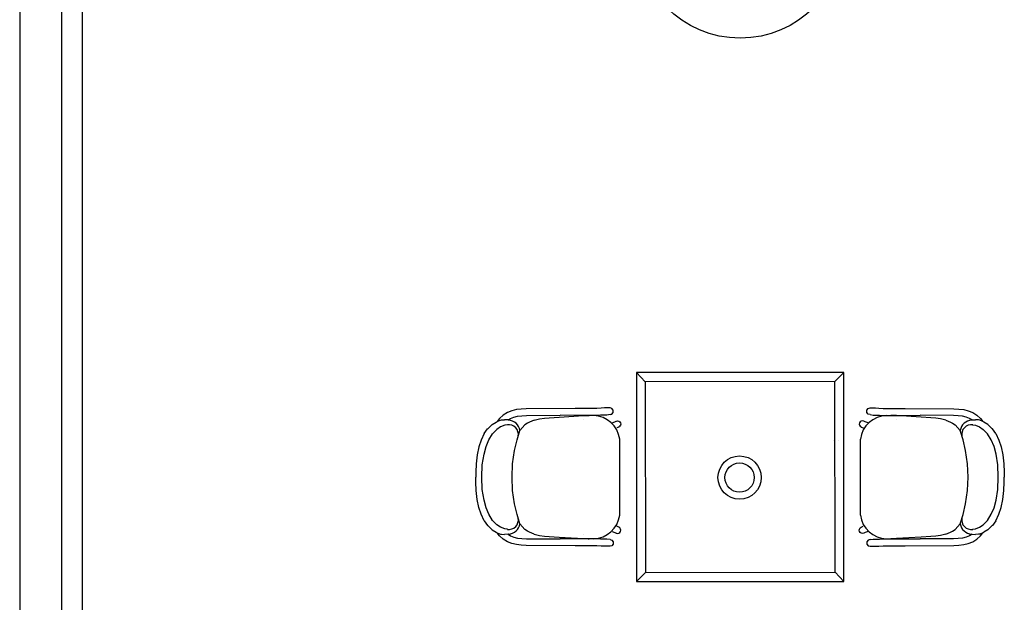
# Model space of a CAD drawing. Header units: millimetres. Extents: x -11575 to 52845, y -36266 to 23021.
# Tile 113 of 184: x 30153 to 33744, y 12006 to 14130. Entities that reach past the tile are written whole.
import ezdxf

# ---------------------------------------------------------------- set-up
doc = ezdxf.new("R2010")
doc.units = ezdxf.units.MM
doc.header["$MEASUREMENT"] = 0
doc.layers.add('GREY SCALE', color=9, linetype='Continuous', true_color=0x808080)
doc.layers.add('GREYSCALE', color=9, linetype='Continuous', lineweight=0, true_color=0x808080)

# ---------------------------------------------------------------- blocks, each defined once
blk = doc.blocks.new('FLOOR PLAN')
at = {"layer": 'GREYSCALE', "color": 0, "lineweight": -2, "ltscale": 0.2}
blk.add_line((153, 16760.7), (152.7, 10251.7), dxfattribs=at)
at = {"layer": 'GREYSCALE', "color": 0, "lineweight": -2, "ltscale": 0.25}
for p, q in [((305.4, 16757.9), (305.1, 10115.7)), ((381, 14166.1), (381, 4141))]:
    blk.add_line(p, q, dxfattribs=at)
at = {"layer": 'GREYSCALE', "color": 0, "lineweight": -2}
for p, q in [((2402.4, 12843.4), (2434.5, 12809.9)), ((3159.3, 12843.4), (3125.9, 12811.3)), ((2273.5, 12714.1), (2258.1, 12712.8)), ((2286, 12714.4), (2273.5, 12714.1)), ((2305.6, 12714.4), (2286, 12714.4)), ((2305.8, 12714.4), (2305.6, 12714.4)), ((2306, 12714.4), (2305.8, 12714.4)), ((2313.2, 12712.1), (2306, 12714.4)), ((3247.2, 12712.1), (3254.3, 12714.4)), ((3254.3, 12714.4), (3254.6, 12714.4)), ((3254.6, 12714.4), (3254.8, 12714.4)), ((3254.8, 12714.4), (3274.4, 12714.4)), ((3274.4, 12714.4), (3286.9, 12714.1)), ((3286.9, 12714.1), (3302.3, 12712.8)), ((1916.8, 12688.5), (1903.1, 12676.1)), ((1931.6, 12697.7), (1916.8, 12688.5)), ((1947.5, 12704.2), (1931.6, 12697.7)), ((1942.6, 12676), (1954.9, 12681)), ((1964.3, 12708.2), (1947.5, 12704.2)), ((1954.9, 12681), (1968.7, 12684.2)), ((1982, 12710.4), (1964.3, 12708.2)), ((1968.7, 12684.2), (1984.2, 12686.2)), ((2000.7, 12711.4), (1982, 12710.4)), ((1984.2, 12686.2), (2001.5, 12687.1)), ((2178.3, 12712.2), (2000.7, 12711.4)), ((2001.5, 12687.1), (2123.6, 12687.6)), ((2066.4, 12676.9), (2083.7, 12678.3)), ((2083.7, 12678.3), (2119.9, 12680.6)), ((2119.9, 12680.6), (2208.8, 12686.3)), ((2178.4, 12686.7), (2123.6, 12687.6)), ((2223.8, 12712.3), (2178.3, 12712.2)), ((2223.9, 12686.8), (2178.4, 12686.7)), ((2208.8, 12686.3), (2226.7, 12686.8)), ((2242.3, 12712.4), (2223.8, 12712.3)), ((2242.4, 12686.9), (2223.9, 12686.8)), ((2226.7, 12686.8), (2227.2, 12686.8)), ((2227.2, 12686.8), (2230.1, 12686.7)), ((2252.8, 12712.5), (2242.3, 12712.4)), ((2252.9, 12687), (2242.4, 12686.9)), ((2258.1, 12712.8), (2252.8, 12712.5)), ((2257.7, 12687), (2252.9, 12687)), ((2271.1, 12687.7), (2257.7, 12687)), ((2279.7, 12688.4), (2271.1, 12687.7)), ((2291.9, 12688.6), (2279.7, 12688.4)), ((2294.9, 12688.7), (2291.9, 12688.6)), ((2306, 12690), (2294.9, 12688.7)), ((2306, 12690), (2313.2, 12692.3)), ((2317.6, 12706), (2313.2, 12712.1)), ((2313.2, 12692.3), (2317.6, 12698.4)), ((2317.6, 12698.4), (2317.6, 12706)), ((3242.8, 12706), (3247.2, 12712.1)), ((3242.8, 12698.4), (3242.8, 12706)), ((3247.2, 12692.3), (3242.8, 12698.4)), ((3254.3, 12690), (3247.2, 12692.3)), ((3254.3, 12690), (3265.5, 12688.7)), ((3265.5, 12688.7), (3268.5, 12688.6)), ((3268.5, 12688.6), (3280.7, 12688.4)), ((3280.7, 12688.4), (3289.3, 12687.7)), ((3289.3, 12687.7), (3302.7, 12687)), ((3302.3, 12712.8), (3307.6, 12712.5)), ((3302.7, 12687), (3307.5, 12687)), ((3307.5, 12687), (3318, 12686.9)), ((3307.6, 12712.5), (3318.1, 12712.4)), ((3318, 12686.9), (3336.5, 12686.8)), ((3318.1, 12712.4), (3336.6, 12712.3)), ((3333.2, 12686.8), (3330.3, 12686.7)), ((3333.6, 12686.8), (3333.2, 12686.8)), ((3351.5, 12686.3), (3333.6, 12686.8)), ((3336.5, 12686.8), (3381.9, 12686.7)), ((3336.6, 12712.3), (3382, 12712.2)), ((3440.5, 12680.6), (3351.5, 12686.3)), ((3381.9, 12686.7), (3436.8, 12687.6)), ((3382, 12712.2), (3559.7, 12711.4)), ((3558.9, 12687.1), (3436.8, 12687.6)), ((3476.7, 12678.3), (3440.5, 12680.6)), ((3494, 12676.9), (3476.7, 12678.3)), ((3576.2, 12686.2), (3558.9, 12687.1)), ((3559.7, 12711.4), (3578.4, 12710.4)), ((3591.7, 12684.2), (3576.2, 12686.2)), ((3578.4, 12710.4), (3596.1, 12708.2)), ((3605.5, 12681), (3591.7, 12684.2)), ((3596.1, 12708.2), (3612.9, 12704.2)), ((3617.8, 12676), (3605.5, 12681)), ((3612.9, 12704.2), (3628.8, 12697.7)), ((3628.8, 12697.7), (3643.6, 12688.5)), ((3643.6, 12688.5), (3657.2, 12676.1)), ((1861.2, 12640), (1875.7, 12654.5)), ((1875.7, 12654.5), (1890.7, 12663.1)), ((1890.7, 12663.1), (1893.8, 12664.9)), ((1907, 12645), (1893.6, 12636.2)), ((1893.8, 12664.9), (1894.7, 12665.3)), ((1903.1, 12676.1), (1894.7, 12665.3)), ((1894.7, 12665.3), (1906, 12669.9)), ((1906, 12669.9), (1910.4, 12670.5)), ((1921.8, 12651.1), (1907, 12645)), ((1910.4, 12670.5), (1921.6, 12671.6)), ((1933.9, 12670.6), (1921.6, 12671.6)), ((1931.5, 12652.4), (1921.8, 12651.1)), ((1932.3, 12652.5), (1931.5, 12652.4)), ((1933.9, 12670.6), (1942.6, 12676)), ((1935.5, 12670.5), (1933.9, 12670.6)), ((1944.2, 12672), (1944.1, 12672)), ((1995.6, 12652.6), (1977.3, 12632)), ((2005, 12658.6), (1995.6, 12652.6)), ((2011.9, 12663), (2005, 12658.6)), ((2029.1, 12669.8), (2011.9, 12663)), ((2029.1, 12669.8), (2049.1, 12674.5)), ((2049.1, 12674.5), (2066.4, 12676.9)), ((2209.5, 12672.2), (2209.4, 12672.2)), ((2313.3, 12660.5), (2323.3, 12663.7)), ((2323.3, 12663.7), (2329, 12666.3)), ((2329, 12666.3), (2329.2, 12666.4)), ((2329.2, 12666.4), (2333.6, 12667.3)), ((2337.9, 12644.9), (2330.8, 12641.5)), ((2333.6, 12667.3), (2338, 12666.4)), ((2338, 12645), (2337.9, 12644.9)), ((2338, 12666.4), (2341.8, 12663.9)), ((2341.8, 12647.5), (2338, 12645)), ((2341.8, 12663.9), (2344.3, 12660.1)), ((2344.3, 12651.3), (2341.8, 12647.5)), ((2344.3, 12660.1), (2345.1, 12655.7)), ((2345.1, 12655.7), (2344.3, 12651.3)), ((3216.1, 12660.1), (3215.2, 12655.7)), ((3215.2, 12655.7), (3216.1, 12651.3)), ((3218.6, 12663.9), (3216.1, 12660.1)), ((3216.1, 12651.3), (3218.6, 12647.5)), ((3222.4, 12666.4), (3218.6, 12663.9)), ((3218.6, 12647.5), (3222.4, 12645)), ((3226.8, 12667.3), (3222.4, 12666.4)), ((3222.4, 12645), (3222.5, 12644.9)), ((3222.5, 12644.9), (3229.5, 12641.5)), ((3231.2, 12666.4), (3226.8, 12667.3)), ((3231.4, 12666.3), (3231.2, 12666.4)), ((3237, 12663.7), (3231.4, 12666.3)), ((3247.1, 12660.5), (3237, 12663.7)), ((3350.9, 12672.2), (3350.9, 12672.2)), ((3511.3, 12674.5), (3494, 12676.9)), ((3531.3, 12669.8), (3511.3, 12674.5)), ((3531.3, 12669.8), (3548.5, 12663)), ((3548.5, 12663), (3555.4, 12658.6)), ((3555.4, 12658.6), (3564.7, 12652.6)), ((3564.7, 12652.6), (3583.1, 12632)), ((3616.2, 12672), (3616.3, 12672)), ((3626.5, 12670.6), (3617.8, 12676)), ((3624.9, 12670.5), (3626.5, 12670.6)), ((3626.5, 12670.6), (3638.8, 12671.6)), ((3628.1, 12652.5), (3628.9, 12652.4)), ((3628.9, 12652.4), (3638.6, 12651.1)), ((3638.6, 12651.1), (3653.4, 12645)), ((3649.9, 12670.5), (3638.8, 12671.6)), ((3654.3, 12669.9), (3649.9, 12670.5)), ((3653.4, 12645), (3666.7, 12636.2)), ((3665.7, 12665.3), (3654.3, 12669.9)), ((3657.2, 12676.1), (3665.7, 12665.3)), ((3666.6, 12664.9), (3665.7, 12665.3)), ((3669.7, 12663.1), (3666.6, 12664.9)), ((3684.6, 12654.5), (3669.7, 12663.1)), ((3699.2, 12640), (3684.6, 12654.5)), ((1847, 12620.9), (1835.7, 12597.2)), ((1847, 12620.9), (1859.6, 12638.6)), ((1859.6, 12638.6), (1861.2, 12640)), ((1863.6, 12597.6), (1877.5, 12619.7)), ((1893.6, 12636.2), (1877.5, 12619.7)), ((1966.8, 12598.4), (1977.3, 12632)), ((3593.5, 12598.4), (3583.1, 12632)), ((3666.7, 12636.2), (3682.9, 12619.7)), ((3696.8, 12597.6), (3682.9, 12619.7)), ((3700.8, 12638.6), (3699.2, 12640)), ((3713.4, 12620.9), (3700.8, 12638.6)), ((3713.4, 12620.9), (3724.7, 12597.2)), ((1827.6, 12572.7), (1821.2, 12543.2)), ((1835.7, 12597.2), (1827.6, 12572.7)), ((1846.4, 12546.5), (1853.8, 12574.2)), ((1853.8, 12574.2), (1863.6, 12597.6)), ((1957.8, 12559.4), (1966.8, 12598.4)), ((2341.3, 12323.8), (2341.3, 12600.5)), ((3121.4, 12595.5), (3121.7, 12595.5)), ((3139.2, 12595.2), (3139.6, 12595.2)), ((3219.1, 12323.8), (3219.1, 12600.5)), ((3602.5, 12559.4), (3593.5, 12598.4)), ((3706.6, 12574.2), (3696.8, 12597.6)), ((3713.9, 12546.5), (3706.6, 12574.2)), ((3724.7, 12597.2), (3732.7, 12572.7)), ((3732.7, 12572.7), (3739.1, 12543.2)), ((1821.2, 12543.2), (1817.4, 12511)), ((1840.2, 12506.8), (1846.4, 12546.5)), ((1950.8, 12510.9), (1957.8, 12559.4)), ((3609.5, 12510.9), (3602.5, 12559.4)), ((3720.2, 12506.8), (3713.9, 12546.5)), ((3739.1, 12543.2), (3743, 12511)), ((1817.4, 12511), (1816.2, 12480.1)), ((1839, 12462.1), (1840.2, 12506.8)), ((1948.5, 12462.2), (1950.8, 12510.9)), ((3611.9, 12462.2), (3609.5, 12510.9)), ((3721.4, 12462.1), (3720.2, 12506.8)), ((3743, 12511), (3744.2, 12480.1)), ((1816.2, 12480.1), (1816.4, 12462.2)), ((3744.2, 12480.1), (3744, 12462.2)), ((1816.2, 12444.2), (1816.4, 12462.1)), ((1817.4, 12413.3), (1816.2, 12444.2)), ((1840.2, 12417.5), (1839, 12462.1)), ((1948.5, 12462.1), (1948.5, 12462.2)), ((1948.5, 12462.1), (1948.5, 12462.1)), ((1950.8, 12413.4), (1948.5, 12462.1)), ((3609.5, 12413.4), (3611.9, 12462.1)), ((3611.9, 12462.1), (3611.9, 12462.2)), ((3611.9, 12462.1), (3611.9, 12462.1)), ((3720.2, 12417.5), (3721.4, 12462.1)), ((3743, 12413.3), (3744.2, 12444.2)), ((3744.2, 12444.2), (3744, 12462.1)), ((1821.2, 12381.1), (1817.4, 12413.3)), ((1846.4, 12377.8), (1840.2, 12417.5)), ((1957.8, 12364.9), (1950.8, 12413.4)), ((3602.5, 12364.9), (3609.5, 12413.4)), ((3713.9, 12377.8), (3720.2, 12417.5)), ((3739.1, 12381.1), (3743, 12413.3)), ((1827.6, 12351.6), (1821.2, 12381.1)), ((1853.8, 12350.1), (1846.4, 12377.8)), ((1966.8, 12325.9), (1957.8, 12364.9)), ((3593.5, 12325.9), (3602.5, 12364.9)), ((3706.6, 12350.1), (3713.9, 12377.8)), ((3732.7, 12351.6), (3739.1, 12381.1)), ((1835.7, 12327.1), (1827.6, 12351.6)), ((1847, 12303.4), (1835.7, 12327.1)), ((1863.6, 12326.7), (1853.8, 12350.1)), ((1877.5, 12304.6), (1863.6, 12326.7)), ((1977.3, 12292.3), (1966.8, 12325.9)), ((3583.1, 12292.3), (3593.5, 12325.9)), ((3682.9, 12304.6), (3696.8, 12326.7)), ((3696.8, 12326.7), (3706.6, 12350.1)), ((3713.4, 12303.4), (3724.7, 12327.1)), ((3724.7, 12327.1), (3732.7, 12351.6)), ((1847, 12303.4), (1859.6, 12285.7)), ((1859.6, 12285.7), (1861.2, 12284.3)), ((1861.2, 12284.3), (1875.7, 12269.8)), ((1893.6, 12288.1), (1877.5, 12304.6)), ((1907, 12279.3), (1893.6, 12288.1)), ((1995.6, 12271.7), (1977.3, 12292.3)), ((2337.9, 12279.4), (2330.8, 12282.8)), ((3222.5, 12279.4), (3229.5, 12282.8)), ((3564.7, 12271.7), (3583.1, 12292.3)), ((3653.4, 12279.3), (3666.7, 12288.1)), ((3666.7, 12288.1), (3682.9, 12304.6)), ((3699.2, 12284.3), (3684.6, 12269.8)), ((3700.8, 12285.7), (3699.2, 12284.3)), ((3713.4, 12303.4), (3700.8, 12285.7)), ((1875.7, 12269.8), (1890.7, 12261.2)), ((1890.7, 12261.2), (1893.8, 12259.4)), ((1893.8, 12259.4), (1894.7, 12259)), ((1894.7, 12259), (1906, 12254.4)), ((1903.1, 12248.2), (1894.7, 12259)), ((1916.8, 12235.8), (1903.1, 12248.2)), ((1906, 12254.4), (1910.4, 12253.8)), ((1921.8, 12273.2), (1907, 12279.3)), ((1910.4, 12253.8), (1921.6, 12252.7)), ((1933.9, 12253.7), (1921.6, 12252.7)), ((1931.5, 12271.9), (1921.8, 12273.2)), ((1932.3, 12271.8), (1931.5, 12271.9)), ((1935.5, 12253.8), (1933.9, 12253.7)), ((1933.9, 12253.7), (1942.6, 12248.3)), ((1942.6, 12248.3), (1954.9, 12243.3)), ((1944.2, 12252.3), (1944.1, 12252.3)), ((2005, 12265.7), (1995.6, 12271.7)), ((2011.9, 12261.3), (2005, 12265.7)), ((2029.1, 12254.5), (2011.9, 12261.3)), ((2029.1, 12254.5), (2049.1, 12249.8)), ((2049.1, 12249.8), (2066.4, 12247.4)), ((2066.4, 12247.4), (2083.7, 12246)), ((2209.5, 12252.1), (2209.4, 12252.1)), ((2313.3, 12263.8), (2323.3, 12260.6)), ((2323.3, 12260.6), (2329, 12258)), ((2329, 12258), (2329.2, 12257.9)), ((2329.2, 12257.9), (2333.6, 12257)), ((2333.6, 12257), (2338, 12257.9)), ((2338, 12279.3), (2337.9, 12279.4)), ((2341.8, 12276.8), (2338, 12279.3)), ((2338, 12257.9), (2341.8, 12260.4)), ((2344.3, 12273), (2341.8, 12276.8)), ((2341.8, 12260.4), (2344.3, 12264.2)), ((2345.1, 12268.6), (2344.3, 12273)), ((2344.3, 12264.2), (2345.1, 12268.6)), ((3215.2, 12268.6), (3216.1, 12273)), ((3216.1, 12264.2), (3215.2, 12268.6)), ((3216.1, 12273), (3218.6, 12276.8)), ((3218.6, 12260.4), (3216.1, 12264.2)), ((3218.6, 12276.8), (3222.4, 12279.3)), ((3222.4, 12257.9), (3218.6, 12260.4)), ((3222.4, 12279.3), (3222.5, 12279.4)), ((3226.8, 12257), (3222.4, 12257.9)), ((3231.2, 12257.9), (3226.8, 12257)), ((3231.4, 12258), (3231.2, 12257.9)), ((3237, 12260.6), (3231.4, 12258)), ((3247.1, 12263.8), (3237, 12260.6)), ((3350.9, 12252.1), (3350.9, 12252.1)), ((3494, 12247.4), (3476.7, 12246)), ((3511.3, 12249.8), (3494, 12247.4)), ((3531.3, 12254.5), (3511.3, 12249.8)), ((3531.3, 12254.5), (3548.5, 12261.3)), ((3548.5, 12261.3), (3555.4, 12265.7)), ((3555.4, 12265.7), (3564.7, 12271.7)), ((3617.8, 12248.3), (3605.5, 12243.3)), ((3616.2, 12252.3), (3616.3, 12252.3)), ((3626.5, 12253.7), (3617.8, 12248.3)), ((3624.9, 12253.8), (3626.5, 12253.7)), ((3626.5, 12253.7), (3638.8, 12252.7)), ((3628.1, 12271.8), (3628.9, 12271.9)), ((3628.9, 12271.9), (3638.6, 12273.2)), ((3638.6, 12273.2), (3653.4, 12279.3)), ((3649.9, 12253.8), (3638.8, 12252.7)), ((3643.6, 12235.8), (3657.2, 12248.2)), ((3654.3, 12254.4), (3649.9, 12253.8)), ((3665.7, 12259), (3654.3, 12254.4)), ((3657.2, 12248.2), (3665.7, 12259)), ((3666.6, 12259.4), (3665.7, 12259)), ((3669.7, 12261.2), (3666.6, 12259.4)), ((3684.6, 12269.8), (3669.7, 12261.2)), ((1931.6, 12226.6), (1916.8, 12235.8)), ((1947.5, 12220.1), (1931.6, 12226.6)), ((1964.3, 12216.1), (1947.5, 12220.1)), ((1954.9, 12243.3), (1968.7, 12240.1)), ((1982, 12213.9), (1964.3, 12216.1)), ((1968.7, 12240.1), (1984.2, 12238.1)), ((2000.7, 12212.9), (1982, 12213.9)), ((1984.2, 12238.1), (2001.5, 12237.2)), ((2178.3, 12212.1), (2000.7, 12212.9)), ((2001.5, 12237.2), (2123.6, 12236.7)), ((2083.7, 12246), (2119.9, 12243.7)), ((2119.9, 12243.7), (2208.8, 12237.9)), ((2178.4, 12237.6), (2123.6, 12236.7)), ((2223.8, 12212), (2178.3, 12212.1)), ((2223.9, 12237.5), (2178.4, 12237.6)), ((2208.8, 12237.9), (2226.7, 12237.5)), ((2242.3, 12211.9), (2223.8, 12212)), ((2242.4, 12237.4), (2223.9, 12237.5)), ((2226.7, 12237.5), (2227.2, 12237.5)), ((2227.2, 12237.5), (2230.1, 12237.6)), ((2252.8, 12211.8), (2242.3, 12211.9)), ((2252.9, 12237.3), (2242.4, 12237.4)), ((2258.1, 12211.5), (2252.8, 12211.8)), ((2257.7, 12237.3), (2252.9, 12237.3)), ((2271.1, 12236.6), (2257.7, 12237.3)), ((2273.5, 12210.2), (2258.1, 12211.5)), ((2279.7, 12235.9), (2271.1, 12236.6)), ((2291.9, 12235.7), (2279.7, 12235.9)), ((2294.9, 12235.6), (2291.9, 12235.7)), ((2306, 12234.3), (2294.9, 12235.6)), ((2306, 12234.3), (2313.2, 12232)), ((2313.2, 12212.2), (2306, 12209.9)), ((2313.2, 12232), (2317.6, 12225.9)), ((2317.6, 12218.3), (2313.2, 12212.2)), ((2317.6, 12225.9), (2317.6, 12218.3)), ((3247.2, 12232), (3242.8, 12225.9)), ((3242.8, 12225.9), (3242.8, 12218.3)), ((3242.8, 12218.3), (3247.2, 12212.2)), ((3254.3, 12234.3), (3247.2, 12232)), ((3247.2, 12212.2), (3254.3, 12209.9)), ((3254.3, 12234.3), (3265.5, 12235.6)), ((3265.5, 12235.6), (3268.5, 12235.7)), ((3268.5, 12235.7), (3280.7, 12235.9)), ((3280.7, 12235.9), (3289.3, 12236.6)), ((3286.9, 12210.2), (3302.3, 12211.5)), ((3289.3, 12236.6), (3302.7, 12237.3)), ((3302.3, 12211.5), (3307.6, 12211.8)), ((3302.7, 12237.3), (3307.5, 12237.3)), ((3307.5, 12237.3), (3318, 12237.4)), ((3307.6, 12211.8), (3318.1, 12211.9)), ((3318, 12237.4), (3336.5, 12237.5)), ((3318.1, 12211.9), (3336.6, 12212)), ((3333.2, 12237.5), (3330.3, 12237.6)), ((3333.6, 12237.5), (3333.2, 12237.5)), ((3351.5, 12237.9), (3333.6, 12237.5)), ((3336.5, 12237.5), (3381.9, 12237.6)), ((3336.6, 12212), (3382, 12212.1)), ((3440.5, 12243.7), (3351.5, 12237.9)), ((3381.9, 12237.6), (3436.8, 12236.7)), ((3382, 12212.1), (3559.7, 12212.9)), ((3558.9, 12237.2), (3436.8, 12236.7)), ((3476.7, 12246), (3440.5, 12243.7)), ((3576.2, 12238.1), (3558.9, 12237.2)), ((3559.7, 12212.9), (3578.4, 12213.9)), ((3591.7, 12240.1), (3576.2, 12238.1)), ((3578.4, 12213.9), (3596.1, 12216.1)), ((3605.5, 12243.3), (3591.7, 12240.1)), ((3596.1, 12216.1), (3612.9, 12220.1)), ((3612.9, 12220.1), (3628.8, 12226.6)), ((3628.8, 12226.6), (3643.6, 12235.8)), ((2286, 12209.9), (2273.5, 12210.2)), ((2305.6, 12209.9), (2286, 12209.9)), ((2305.8, 12209.9), (2305.6, 12209.9)), ((2306, 12209.9), (2305.8, 12209.9)), ((3254.3, 12209.9), (3254.6, 12209.9)), ((3254.6, 12209.9), (3254.8, 12209.9)), ((3254.8, 12209.9), (3274.4, 12209.9)), ((3274.4, 12209.9), (3286.9, 12210.2)), ((2402.4, 12082), (2435.9, 12114.1)), ((3159.3, 12082), (3127.2, 12115.5))]:
    blk.add_line(p, q, dxfattribs=at)
at = {"layer": 'GREYSCALE', "color": 0, "lineweight": -2, "ltscale": 3}
for p, q in [((3159.3, 12843.4), (2402.4, 12843.4)), ((2402.4, 12843.4), (2402.4, 12082)), ((3159.3, 12082), (3159.3, 12843.4)), ((3125.9, 12811.3), (2434.5, 12809.9)), ((2434.5, 12809.9), (2435.9, 12114.1)), ((3127.2, 12115.5), (3125.9, 12811.3)), ((2435.9, 12114.1), (3127.2, 12115.5)), ((2402.4, 12082), (3159.3, 12082))]:
    blk.add_line(p, q, dxfattribs=at)
at = {"layer": 'GREYSCALE', "color": 0, "lineweight": -2}
for centre, radius in [((2780.9, 14443.6), 381), ((2778.7, 12460.5), 78.9), ((2778.7, 12460.5), 53.5)]:
    blk.add_circle(centre, radius, dxfattribs=at)
for centre, radius, start, end in [((2243.1, 12588), 98.9, 7.2909, 88.3551), ((3317.2, 12588), 98.9, 91.6449, 172.7091), ((1937.1, 12618.4), 34.5, 348.2401, 99.3448), ((1932.2, 12624.9), 45.6, 8.8864, 85.879), ((3628.2, 12624.9), 45.6, 94.121, 171.1136), ((3623.3, 12618.4), 34.5, 80.6552, 191.7599), ((2243.1, 12336.3), 98.9, 271.6449, 352.7091), ((3317.2, 12336.3), 98.9, 187.2909, 268.3551), ((1937.1, 12305.9), 34.5, 260.6552, 11.7599), ((1932.2, 12299.4), 45.6, 274.121, 351.1136), ((3628.2, 12299.4), 45.6, 188.8864, 265.879), ((3623.3, 12305.9), 34.5, 168.2401, 279.3448)]:
    blk.add_arc(centre, radius, start, end, dxfattribs=at)

msp = doc.modelspace()

# ---------------------------------------------------------------- block references
at = {"layer": 'GREY SCALE'}
msp.add_blockref('FLOOR PLAN', (30000, 0), dxfattribs=at)

doc.saveas('drawing.dxf')
